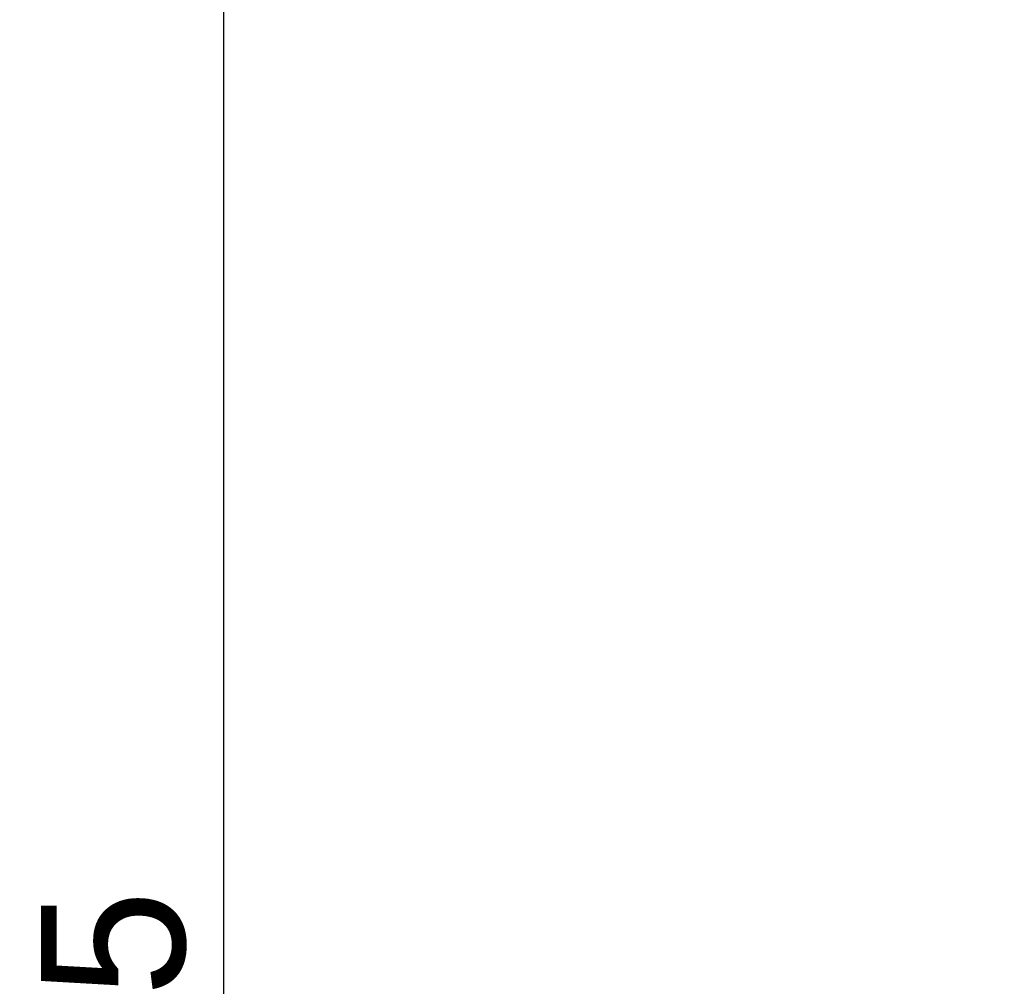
# Model space of a CAD drawing. Header units: millimetres. Extents: x 0 to 39025, y -31299 to 8400.
# Tile 61 of 256: x 13690 to 14101, y -29172 to -28768. Entities that reach past the tile are written whole.
import ezdxf

# ---------------------------------------------------------------- set-up
doc = ezdxf.new("R2010")
doc.units = ezdxf.units.MM
doc.header["$PDSIZE"] = -1
doc.layers.add('DIMENZIJE', color=4, linetype='Continuous')
doc.styles.add('SLDTEXTSTYLE6', font='txt')
doc.dimstyles.new('SLDDIMSTYLE0', dxfattribs={"dimtxt": 3, "dimasz": 3.414889, "dimexe": 0, "dimexo": 0.0625, "dimgap": 0.75, "dimtad": 1, "dimdec": 0, "dimlfac": 20, "dimrnd": 1e-09, "dimzin": 12, "dimdsep": 46, "dimtxsty": 'SLDTEXTSTYLE6', "dimsah": 1, "dimcen": 0.09, "dimadec": 0, "dimazin": 3, "dimtfac": 1, "dimtdec": 0, "dimtofl": 0, "dimtmove": 0, "dimatfit": 3, "dimfxl": 1, "dimfrac": 2, "dimtolj": 1, "dimtzin": 12, "dimarcsym": 0})

# ---------------------------------------------------------------- blocks, each defined once
blk = doc.blocks.new('*D78')
at = {"layer": 'Defpoints', "color": 0, "transparency": 16777216}
for p in [(13774.96, -28608.04), (14189.37, -28608.04), (14229.26, -29833.3)]:
    blk.add_point(p, dxfattribs=at)
at = {"layer": 'DIMENZIJE', "color": 0, "lineweight": -2, "transparency": 16777216}
for p, q in [((14188.12, -28608.04), (13754.96, -28608.04)), ((13774.96, -29765), (13774.96, -28676.34)), ((14228.01, -29833.3), (13754.96, -29833.3))]:
    blk.add_line(p, q, dxfattribs=at)
at = {"layer": 'DIMENZIJE', "color": 0, "transparency": 16777216}
for points in [[(13763.58, -28676.34), (13786.34, -28676.34), (13774.96, -28608.04)], [(13763.58, -29765), (13786.34, -29765), (13774.96, -29833.3)]]:
    blk.add_solid(points, dxfattribs=at)
at = {"layer": 'DIMENZIJE', "color": 0, "transparency": 16777216, "insert": (13729.1, -29220.67), "char_height": 60, "attachment_point": 5, "rotation": 90, "style": 'SLDTEXTSTYLE6'}
blk.add_mtext('\\A1;1225', dxfattribs=at)

msp = doc.modelspace()

# ---------------------------------------------------------------- dimensions: what is measured, and where the dimension line sits
at = {"layer": 'DIMENZIJE'}
dim = msp.add_linear_dim(base=(13774.96, -28608.04), p1=(14229.26, -29833.3), p2=(14189.37, -28608.04), angle=90, dimstyle='SLDDIMSTYLE0', override={"dimscale": 20, "dimexe": 1, "dimlfac": 1, "dimdle": 1, "dimtofl": 1}, dxfattribs=at)
dim.commit()
dim.dimension.update_dxf_attribs({"geometry": '*D78', "text_midpoint": (13729.1, -29220.67)})

doc.saveas('drawing.dxf')
